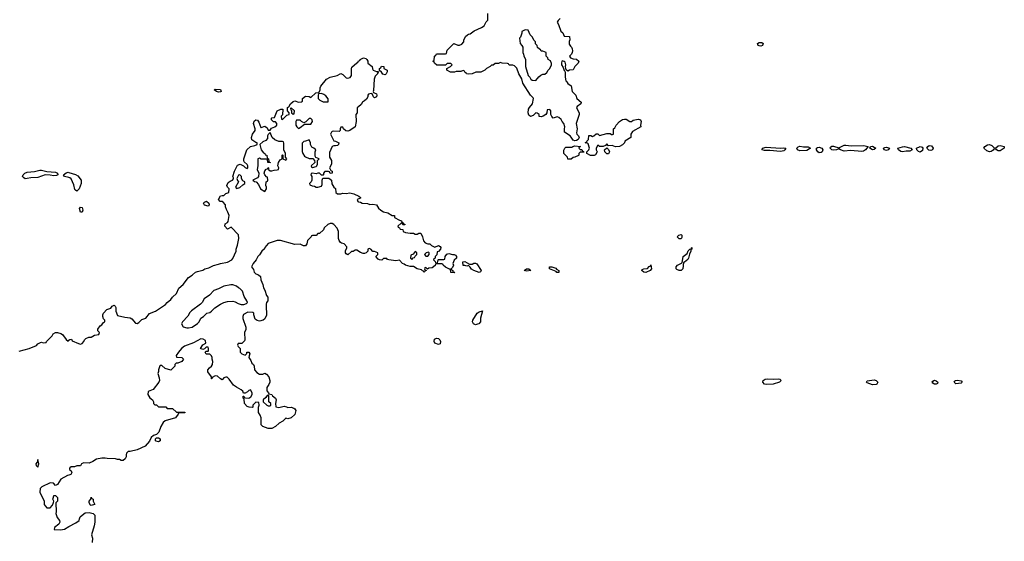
# Model space of a CAD drawing. Header units: inches. Extents: x 2386215 to 2556187, y 580866 to 760840.
# Tile 44 of 203: x 2519444 to 2530558, y 616996 to 622879. Entities that reach past the tile are written whole.
import ezdxf

# ---------------------------------------------------------------- set-up
doc = ezdxf.new("R2010")
doc.units = ezdxf.units.IN
doc.header["$MEASUREMENT"] = 0
for name, color, linetype in [('C5611', 7, 'Continuous'), ('C5612', 7, 'Continuous'), ('C5621', 7, 'Continuous'), ('C5622', 7, 'Continuous'), ('C5631', 7, 'Continuous'), ('C5632', 7, 'Continuous')]:
    doc.layers.add(name, color=color, linetype=linetype)

msp = doc.modelspace()

# ---------------------------------------------------------------- linework, layer by layer
at = {"layer": 'C5611', "color": 5, "elevation": 40}
for points in [[(2519438, 619142), (2519550, 619171), (2519634, 619206), (2519650, 619222), (2519680, 619240), (2519690, 619242), (2519710, 619234), (2519742, 619238), (2519746, 619250), (2519810, 619314), (2519823, 619337), (2519850, 619352), (2519870, 619352), (2519910, 619341), (2519928, 619328), (2519970, 619272), (2519990, 619254), (2520000, 619263)], [(2520000, 617742), (2519983, 617737), (2519910, 617695), (2519870, 617638), (2519850, 617626), (2519826, 617650), (2519790, 617655), (2519694, 617610), (2519674, 617590), (2519672, 617550), (2519722, 617450), (2519722, 617410), (2519730, 617394), (2519750, 617374), (2519790, 617374), (2519816, 617404), (2519827, 617433), (2519828, 617450), (2519818, 617470), (2519827, 617493), (2519830, 617514), (2519850, 617514), (2519872, 617490), (2519872, 617450), (2519852, 617428), (2519856, 617330), (2519851, 617310), (2519866, 617266), (2519892, 617230), (2519898, 617210), (2519885, 617190), (2519838, 617150), (2519834, 617130), (2519904, 617124), (2519950, 617134), (2520000, 617161)]]:
    msp.add_lwpolyline(points, dxfattribs=at)
msp.add_lwpolyline([(2519650, 617918), (2519643, 617890), (2519627, 617870), (2519632, 617850), (2519650, 617832), (2519661, 617870)], close=True, dxfattribs=at)
at = {"layer": 'C5612', "color": 5, "elevation": 40}
msp.add_lwpolyline([(2519830, 621118), (2519790, 621126), (2519730, 621129), (2519650, 621100), (2519570, 621096), (2519530, 621089), (2519506, 621086), (2519490, 621094), (2519477, 621110), (2519484, 621130), (2519502, 621150), (2519530, 621160), (2519610, 621168), (2519670, 621183), (2519690, 621182), (2519750, 621166), (2519850, 621160), (2519871, 621150), (2519876, 621130), (2519859, 621121)], close=True, dxfattribs=at)
msp.add_lwpolyline([(2520000, 621098), (2519949, 621110), (2519939, 621130), (2519968, 621152), (2519990, 621158), (2520000, 621155)], dxfattribs=at)
at = {"layer": 'C5621', "color": 5, "elevation": 40}
for points in [[(2522139, 620000), (2522140, 620000), (2522162, 619982), (2522165, 619945), (2522190, 619894), (2522195, 619855), (2522211, 619830), (2522231, 619770), (2522246, 619750), (2522246, 619710), (2522231, 619690), (2522225, 619670), (2522225, 619610), (2522231, 619590), (2522230, 619546), (2522210, 619506), (2522194, 619490), (2522150, 619478), (2522125, 619485), (2522103, 619503), (2522088, 619552), (2522088, 619568), (2522076, 619576), (2522020, 619580), (2521970, 619555), (2521963, 619530), (2521963, 619510), (2521996, 619410), (2521995, 619385), (2521982, 619350), (2521985, 619270), (2521982, 619258), (2521950, 619226), (2521910, 619226), (2521902, 619210), (2521910, 619194), (2521934, 619170), (2521932, 619130), (2521950, 619112), (2521990, 619094), (2522007, 619113), (2522009, 619131), (2522032, 619130), (2522042, 619110), (2522033, 619087), (2522032, 619070), (2522054, 619034), (2522066, 619006), (2522082, 618990), (2522092, 618970), (2522094, 618930), (2522120, 618900), (2522150, 618882), (2522190, 618882), (2522210, 618894), (2522230, 618882), (2522256, 618850), (2522266, 618810), (2522266, 618790), (2522255, 618765), (2522232, 618730), (2522233, 618693), (2522254, 618670), (2522258, 618658), (2522290, 618652), (2522298, 618638), (2522331, 618610), (2522341, 618590), (2522331, 618550), (2522334, 618514), (2522370, 618506), (2522430, 618519), (2522454, 618514), (2522470, 618505), (2522510, 618507), (2522539, 618499), (2522551, 618491), (2522561, 618470), (2522550, 618426), (2522509, 618389), (2522470, 618378), (2522450, 618386), (2522414, 618350), (2522374, 618330), (2522331, 618289), (2522290, 618268), (2522250, 618268), (2522188, 618290), (2522169, 618310), (2522169, 618390), (2522158, 618418), (2522138, 618450), (2522138, 618510), (2522148, 618530), (2522142, 618562), (2522110, 618566), (2522074, 618530), (2522074, 618510), (2522070, 618506), (2522033, 618507), (2522010, 618518), (2521982, 618550), (2521978, 618598), (2521968, 618610), (2521968, 618632), (2521973, 618633), (2521978, 618618), (2521993, 618613), (2522030, 618612), (2522055, 618625), (2522068, 618650), (2522068, 618670), (2522050, 618706), (2522030, 618698), (2522017, 618683), (2521990, 618666), (2521970, 618666), (2521962, 618690), (2521946, 618706), (2521890, 618734), (2521858, 618758), (2521810, 618826), (2521787, 618847), (2521770, 618848), (2521750, 618838), (2521730, 618818), (2521709, 618829), (2521678, 618858), (2521650, 618862), (2521618, 618842), (2521612, 618828), (2521608, 618830), (2521608, 618850), (2521569, 618909), (2521569, 618930), (2521586, 618954), (2521608, 618970), (2521622, 618990), (2521623, 619023), (2521615, 619050), (2521615, 619070), (2521610, 619086), (2521590, 619106), (2521550, 619106), (2521538, 619130), (2521550, 619142), (2521570, 619142), (2521574, 619146), (2521575, 619170), (2521570, 619186), (2521550, 619186), (2521532, 619168), (2521510, 619158), (2521486, 619170), (2521510, 619212), (2521546, 619230), (2521542, 619262), (2521516, 619276), (2521490, 619278), (2521405, 619235), (2521303, 619197), (2521271, 619169), (2521238, 619130), (2521212, 619090), (2521214, 619074), (2521274, 619070), (2521292, 619050), (2521275, 619025), (2521230, 619006), (2521210, 619006), (2521194, 618990), (2521194, 618970), (2521152, 618928), (2521085, 618945), (2521050, 618979), (2521030, 618979), (2521025, 618975), (2521012, 618930), (2521012, 618910), (2521002, 618890), (2521020, 618840), (2521021, 618810), (2521016, 618790), (2520950, 618709), (2520893, 618687), (2520891, 618650), (2520915, 618615), (2520942, 618590), (2520954, 618570), (2520954, 618550), (2520970, 618534), (2520990, 618534), (2521010, 618514), (2521092, 618512), (2521110, 618494), (2521170, 618494), (2521213, 618453), (2521310, 618452), (2521310, 618446), (2521250, 618446), (2521238, 618442), (2521234, 618430), (2521202, 618390), (2521087, 618353), (2521063, 618337), (2521036, 618290), (2521015, 618225), (2520990, 618199), (2520954, 618190), (2520930, 618166), (2520910, 618126), (2520862, 618070), (2520770, 618029), (2520690, 618009), (2520670, 618009), (2520651, 617990), (2520645, 617970), (2520645, 617950), (2520635, 617925), (2520613, 617907), (2520590, 617906), (2520570, 617918), (2520550, 617918), (2520527, 617927), (2520431, 617929), (2520410, 617935), (2520370, 617935), (2520310, 617922), (2520270, 617895), (2520230, 617878), (2520170, 617882), (2520150, 617875), (2520142, 617870), (2520130, 617846), (2520090, 617848), (2520064, 617836), (2520024, 617836), (2520010, 617826), (2520005, 617815), (2520007, 617807), (2520025, 617790), (2520034, 617770), (2520022, 617750), (2520000, 617742)], [(2520000, 619263), (2520009, 619271), (2520030, 619274), (2520038, 619258), (2520107, 619227), (2520130, 619221), (2520150, 619226), (2520169, 619250), (2520175, 619270), (2520190, 619285), (2520223, 619297), (2520250, 619298), (2520290, 619322), (2520338, 619330), (2520346, 619350), (2520326, 619370), (2520328, 619390), (2520354, 619426), (2520370, 619438), (2520390, 619462), (2520406, 619470), (2520406, 619490), (2520390, 619506), (2520382, 619530), (2520382, 619550), (2520389, 619571), (2520429, 619611), (2520474, 619626), (2520488, 619650), (2520510, 619658), (2520522, 619650), (2520530, 619634), (2520531, 619590), (2520550, 619542), (2520630, 619525), (2520690, 619518), (2520710, 619505), (2520750, 619458), (2520770, 619451), (2520790, 619463), (2520824, 619496), (2520867, 619513), (2520910, 619567), (2520978, 619590), (2521010, 619616), (2521090, 619667), (2521109, 619691), (2521150, 619725), (2521168, 619750), (2521215, 619790), (2521242, 619850), (2521290, 619892), (2521350, 619971), (2521390, 619996), (2521395, 620000)], [(2530000, 618782), (2529992, 618790), (2530000, 618801)], [(2520000, 617161), (2520077, 617203), (2520115, 617230), (2520118, 617250), (2520128, 617270), (2520150, 617292), (2520185, 617315), (2520230, 617321), (2520274, 617310), (2520292, 617290), (2520291, 617210), (2520285, 617170), (2520256, 617070), (2520265, 617030), (2520264, 616984)]]:
    msp.add_lwpolyline(points, dxfattribs=at)
for points in [[(2521850, 619889), (2521829, 619889), (2521750, 619873), (2521690, 619842), (2521637, 619823), (2521586, 619774), (2521525, 619730), (2521505, 619690), (2521485, 619670), (2521383, 619597), (2521365, 619575), (2521343, 619537), (2521282, 619470), (2521272, 619450), (2521290, 619414), (2521330, 619405), (2521350, 619405), (2521390, 619412), (2521450, 619452), (2521469, 619471), (2521490, 619512), (2521518, 619530), (2521558, 619570), (2521590, 619578), (2521609, 619591), (2521648, 619630), (2521710, 619671), (2521749, 619691), (2521790, 619699), (2521850, 619703), (2521878, 619698), (2521910, 619678), (2521946, 619666), (2521974, 619666), (2522003, 619677), (2522015, 619690), (2522009, 619710), (2521978, 619758), (2521958, 619818), (2521930, 619848), (2521915, 619855), (2521890, 619875)], [(2524590, 619439), (2524567, 619447), (2524556, 619470), (2524559, 619490), (2524609, 619571), (2524630, 619585), (2524670, 619594), (2524646, 619514), (2524646, 619470), (2524625, 619450), (2524610, 619444)], [(2524170, 619214), (2524129, 619229), (2524124, 619250), (2524126, 619274), (2524150, 619287), (2524170, 619284), (2524187, 619270), (2524195, 619250), (2524190, 619222)], [(2527950, 618824), (2528010, 618828), (2528025, 618825), (2528041, 618810), (2528021, 618790), (2527950, 618768), (2527875, 618765), (2527850, 618770), (2527832, 618790), (2527837, 618810), (2527857, 618823), (2527890, 618828)], [(2529070, 618762), (2529010, 618783), (2529003, 618790), (2529010, 618805), (2529090, 618818), (2529113, 618810), (2529130, 618790), (2529121, 618770), (2529110, 618764)], [(2529790, 618768), (2529769, 618770), (2529750, 618779), (2529744, 618790), (2529750, 618803), (2529770, 618812), (2529790, 618805), (2529808, 618790), (2529804, 618776)], [(2522250, 618646), (2522238, 618642), (2522224, 618616), (2522194, 618590), (2522194, 618570), (2522234, 618530), (2522250, 618522), (2522270, 618522), (2522278, 618530), (2522278, 618550), (2522258, 618570), (2522258, 618638)], [(2521010, 618119), (2520986, 618126), (2520978, 618130), (2520978, 618150), (2520990, 618162), (2521010, 618163), (2521031, 618150), (2521030, 618129)], [(2520250, 617398), (2520242, 617402), (2520228, 617428), (2520228, 617450), (2520246, 617470), (2520250, 617492), (2520258, 617478), (2520272, 617472), (2520272, 617450), (2520292, 617412), (2520290, 617409)]]:
    msp.add_lwpolyline(points, close=True, dxfattribs=at)
at = {"layer": 'C5622', "color": 5, "elevation": 40}
for points in [[(2525546, 622894), (2525522, 622870), (2525512, 622850), (2525526, 622826), (2525552, 622750), (2525574, 622730), (2525590, 622694), (2525652, 622690), (2525653, 622653), (2525645, 622635), (2525645, 622605), (2525660, 622580), (2525672, 622570), (2525682, 622550), (2525685, 622530), (2525682, 622510), (2525672, 622490), (2525652, 622470), (2525662, 622450), (2525690, 622438), (2525730, 622435), (2525754, 622410), (2525747, 622390), (2525711, 622350), (2525690, 622315), (2525650, 622309), (2525630, 622298), (2525614, 622314), (2525608, 622328), (2525604, 622350), (2525609, 622370), (2525600, 622400), (2525590, 622409), (2525570, 622416), (2525564, 622410), (2525558, 622390), (2525559, 622370), (2525580, 622340), (2525590, 622305), (2525599, 622299), (2525603, 622283), (2525601, 622230), (2525608, 622190), (2525620, 622180), (2525630, 622158), (2525670, 622132), (2525682, 622070), (2525722, 622030), (2525732, 621990), (2525782, 621950), (2525778, 621930), (2525738, 621902), (2525731, 621890), (2525736, 621870), (2525761, 621830), (2525761, 621810), (2525724, 621710), (2525735, 621650), (2525730, 621602), (2525734, 621590), (2525752, 621570), (2525759, 621550), (2525748, 621530), (2525730, 621518), (2525710, 621515), (2525690, 621519), (2525670, 621556), (2525656, 621570), (2525595, 621610), (2525593, 621650), (2525596, 621670), (2525588, 621710), (2525568, 621730), (2525555, 621755), (2525530, 621778), (2525510, 621782), (2525466, 621770), (2525450, 621786), (2525438, 621810), (2525438, 621850), (2525430, 621866), (2525398, 621862), (2525394, 621830), (2525382, 621810), (2525354, 621790), (2525330, 621784), (2525309, 621789), (2525306, 621810), (2525287, 621827), (2525270, 621828), (2525240, 621800), (2525211, 621789), (2525190, 621802), (2525183, 621830), (2525186, 621870), (2525197, 621890), (2525234, 621930), (2525242, 621990), (2525239, 621999), (2525209, 622030), (2525124, 622164), (2525113, 622213), (2525079, 622270), (2525054, 622334), (2525030, 622358), (2525010, 622366), (2524968, 622368), (2524962, 622382), (2524950, 622386), (2524890, 622388), (2524870, 622398), (2524847, 622387), (2524810, 622386), (2524790, 622366), (2524770, 622366), (2524754, 622350), (2524714, 622330), (2524694, 622310), (2524651, 622289), (2524593, 622287), (2524552, 622268), (2524510, 622266), (2524488, 622268), (2524482, 622282), (2524467, 622287), (2524462, 622302), (2524450, 622306), (2524424, 622296), (2524370, 622295), (2524351, 622289), (2524306, 622286), (2524266, 622310), (2524266, 622330), (2524306, 622350), (2524326, 622370), (2524310, 622386), (2524270, 622386), (2524250, 622366), (2524153, 622367), (2524126, 622390), (2524122, 622402), (2524106, 622410), (2524122, 622418), (2524128, 622470), (2524142, 622478), (2524150, 622494), (2524250, 622494), (2524262, 622498), (2524270, 622534), (2524346, 622610), (2524390, 622594), (2524410, 622594), (2524435, 622605), (2524458, 622630), (2524458, 622650), (2524478, 622690), (2524498, 622710), (2524510, 622718), (2524530, 622722), (2524574, 622754), (2524658, 622790), (2524688, 622812), (2524710, 622854), (2524727, 622873), (2524728, 622950)], [(2521395, 620000), (2521430, 620031), (2521450, 620041), (2521510, 620054), (2521535, 620070), (2521578, 620082), (2521632, 620108), (2521690, 620121), (2521710, 620131), (2521790, 620145), (2521839, 620170), (2521850, 620185), (2521889, 620270), (2521889, 620290), (2521904, 620336), (2521918, 620410), (2521914, 620454), (2521830, 620538), (2521790, 620518), (2521759, 620550), (2521765, 620575), (2521788, 620592), (2521796, 620604), (2521808, 620670), (2521794, 620710), (2521778, 620738), (2521769, 620769), (2521768, 620790), (2521740, 620820), (2521730, 620828), (2521707, 620827), (2521689, 620850), (2521709, 620891), (2521730, 620898), (2521750, 620898), (2521770, 620918), (2521806, 620930), (2521808, 620970), (2521788, 620990), (2521782, 621010), (2521796, 621044), (2521820, 621060), (2521846, 621070), (2521856, 621084), (2521856, 621096), (2521849, 621111), (2521869, 621170), (2521902, 621238), (2521931, 621251), (2521971, 621231), (2521990, 621212), (2522010, 621202), (2522018, 621210), (2522019, 621230), (2522010, 621248), (2521978, 621278), (2521975, 621290), (2521975, 621310), (2522009, 621410), (2522050, 621451), (2522100, 621460), (2522126, 621470), (2522126, 621490), (2522110, 621494), (2522076, 621516), (2522066, 621526), (2522061, 621550), (2522072, 621590), (2522101, 621630), (2522103, 621650), (2522083, 621710), (2522090, 621735), (2522110, 621751), (2522130, 621746), (2522145, 621725), (2522165, 621665), (2522170, 621662), (2522210, 621678), (2522239, 621659), (2522250, 621634), (2522270, 621634), (2522285, 621655), (2522326, 621670), (2522346, 621690), (2522346, 621710), (2522330, 621726), (2522308, 621728), (2522286, 621750), (2522286, 621770), (2522290, 621774), (2522322, 621778), (2522350, 621851), (2522390, 621871), (2522414, 621870), (2522412, 621808), (2522394, 621790), (2522398, 621758), (2522410, 621754), (2522458, 621802), (2522486, 621810), (2522486, 621830), (2522466, 621850), (2522466, 621890), (2522482, 621898), (2522502, 621930), (2522530, 621956), (2522550, 621965), (2522590, 621951), (2522627, 621953), (2522638, 621962), (2522638, 621990), (2522670, 622018), (2522712, 622012), (2522730, 622002), (2522787, 622053), (2522822, 622058), (2522836, 622084), (2522835, 622110), (2522842, 622130), (2522908, 622210), (2522949, 622231), (2523029, 622251), (2523070, 622272), (2523090, 622262), (2523130, 622225), (2523150, 622221), (2523174, 622226), (2523188, 622250), (2523189, 622330), (2523195, 622345), (2523250, 622394), (2523262, 622398), (2523270, 622414), (2523282, 622418), (2523286, 622430), (2523326, 622450), (2523350, 622442), (2523362, 622430), (2523372, 622410), (2523374, 622390), (2523422, 622350), (2523425, 622325), (2523434, 622310), (2523470, 622294), (2523494, 622294), (2523482, 622278), (2523482, 622270), (2523457, 622243), (2523445, 622210), (2523438, 622082), (2523434, 622070), (2523438, 622058), (2523470, 622042), (2523475, 622030), (2523471, 622010), (2523450, 621998), (2523438, 622010), (2523422, 622042), (2523410, 622046), (2523382, 622038), (2523373, 622027), (2523372, 622010), (2523357, 621983), (2523337, 621963), (2523314, 621950), (2523297, 621923), (2523270, 621898), (2523254, 621890), (2523252, 621830), (2523238, 621810), (2523243, 621730), (2523232, 621670), (2523170, 621629), (2523150, 621621), (2523127, 621627), (2523098, 621650), (2523090, 621666), (2523070, 621666), (2523062, 621650), (2523062, 621630), (2523050, 621618), (2522990, 621622), (2522970, 621618), (2522962, 621610), (2522954, 621590), (2522990, 621514), (2523010, 621511), (2523045, 621490), (2523041, 621470), (2523030, 621461), (2523010, 621455), (2522990, 621458), (2522972, 621448), (2522940, 621380), (2522942, 621330), (2522965, 621290), (2522962, 621250), (2522942, 621210), (2522958, 621178), (2522972, 621170), (2522972, 621148), (2522950, 621146), (2522942, 621162), (2522930, 621166), (2522890, 621166), (2522874, 621150), (2522874, 621130), (2522870, 621126), (2522850, 621126), (2522827, 621147), (2522810, 621148), (2522790, 621142), (2522750, 621148), (2522734, 621146), (2522732, 621130), (2522742, 621110), (2522742, 621070), (2522734, 621050), (2522714, 621030), (2522718, 621018), (2522744, 621004), (2522770, 621002), (2522790, 620992), (2522810, 620992), (2522850, 621002), (2522860, 621020), (2522858, 621070), (2522867, 621093), (2522932, 621092), (2522962, 621070), (2522967, 621027), (2522990, 620992), (2523010, 620974), (2523014, 620930), (2523030, 620914), (2523070, 620914), (2523090, 620922), (2523130, 620918), (2523170, 620927), (2523217, 620917), (2523274, 620890), (2523290, 620874), (2523290, 620866), (2523254, 620850), (2523262, 620830), (2523270, 620825), (2523290, 620822), (2523310, 620811), (2523370, 620805), (2523396, 620796), (2523430, 620797), (2523470, 620791), (2523495, 620755), (2523522, 620730), (2523550, 620711), (2523598, 620702), (2523650, 620672), (2523674, 620670), (2523674, 620650), (2523730, 620618), (2523754, 620610), (2523758, 620598), (2523774, 620590), (2523778, 620578), (2523790, 620574), (2523790, 620566), (2523770, 620566), (2523762, 620582), (2523750, 620586), (2523714, 620550), (2523718, 620538), (2523733, 620533), (2523738, 620518), (2523770, 620514), (2523774, 620490), (2523800, 620480), (2523850, 620471), (2523890, 620472), (2523910, 620462), (2523930, 620462), (2523950, 620472), (2523972, 620472), (2523992, 620432), (2524004, 620384), (2524021, 620361), (2524050, 620352), (2524072, 620352), (2524092, 620332), (2524130, 620312), (2524170, 620331), (2524190, 620322), (2524198, 620310), (2524194, 620290), (2524170, 620266), (2524158, 620262), (2524152, 620228), (2524134, 620210), (2524134, 620190), (2524118, 620182), (2524114, 620170), (2524133, 620153), (2524138, 620138), (2524150, 620134), (2524162, 620138), (2524166, 620170), (2524170, 620174), (2524230, 620174), (2524242, 620178), (2524246, 620210), (2524264, 620236), (2524290, 620241), (2524330, 620231), (2524350, 620231), (2524364, 620224), (2524374, 620210), (2524374, 620190), (2524350, 620166), (2524342, 620150), (2524334, 620130), (2524342, 620110), (2524330, 620086), (2524314, 620070), (2524318, 620058), (2524332, 620052), (2524334, 620034), (2524354, 620030), (2524350, 620026), (2524310, 620028), (2524306, 620066), (2524294, 620066), (2524249, 620089), (2524226, 620110), (2524222, 620122), (2524210, 620126), (2524150, 620126), (2524138, 620122), (2524133, 620107), (2524100, 620080), (2524064, 620076), (2524046, 620066), (2524030, 620086), (2524018, 620082), (2524014, 620070), (2524018, 620058), (2524034, 620054), (2524034, 620050), (2524018, 620042), (2524010, 620028), (2524002, 620042), (2523990, 620046), (2523978, 620058), (2523929, 620069), (2523890, 620095), (2523850, 620094), (2523798, 620110), (2523783, 620123), (2523766, 620130), (2523730, 620166), (2523690, 620158), (2523610, 620169), (2523596, 620176), (2523590, 620186), (2523550, 620186), (2523532, 620168), (2523506, 620170), (2523490, 620178), (2523466, 620210), (2523486, 620230), (2523486, 620250), (2523450, 620266), (2523430, 620266), (2523406, 620290), (2523390, 620298), (2523374, 620290), (2523373, 620267), (2523354, 620250), (2523337, 620243), (2523323, 620243), (2523290, 620255), (2523250, 620278), (2523230, 620278), (2523210, 620266), (2523190, 620266), (2523150, 620228), (2523130, 620238), (2523122, 620250), (2523123, 620277), (2523136, 620304), (2523136, 620316), (2523106, 620350), (2523077, 620357), (2523066, 620366), (2523049, 620390), (2523042, 620410), (2523042, 620490), (2523029, 620529), (2522990, 620569), (2522970, 620579), (2522950, 620579), (2522922, 620570), (2522882, 620530), (2522874, 620510), (2522830, 620468), (2522810, 620466), (2522790, 620446), (2522750, 620446), (2522738, 620442), (2522734, 620430), (2522692, 620390), (2522685, 620350), (2522670, 620329), (2522646, 620330), (2522610, 620348), (2522550, 620342), (2522389, 620389), (2522350, 620389), (2522250, 620355), (2522212, 620310), (2522206, 620294), (2522178, 620270), (2522151, 620229), (2522132, 620210), (2522112, 620170), (2522078, 620130), (2522062, 620090), (2522082, 620062), (2522091, 620030), (2522110, 620011), (2522139, 620000)], [(2520000, 621155), (2520075, 621135), (2520099, 621119), (2520139, 621070), (2520137, 621030), (2520115, 620970), (2520090, 620947), (2520075, 620955), (2520066, 620966), (2520056, 621016), (2520026, 621086), (2520010, 621095), (2520000, 621098)]]:
    msp.add_lwpolyline(points, dxfattribs=at)
for points in [[(2525150, 622766), (2525113, 622747), (2525112, 622728), (2525096, 622684), (2525085, 622670), (2525092, 622610), (2525112, 622590), (2525122, 622570), (2525122, 622510), (2525132, 622490), (2525133, 622473), (2525152, 622430), (2525154, 622350), (2525182, 622250), (2525202, 622230), (2525212, 622210), (2525230, 622198), (2525270, 622192), (2525304, 622236), (2525326, 622254), (2525350, 622264), (2525373, 622267), (2525396, 622284), (2525409, 622311), (2525428, 622330), (2525448, 622370), (2525447, 622387), (2525435, 622415), (2525408, 622430), (2525406, 622450), (2525386, 622470), (2525386, 622510), (2525350, 622526), (2525330, 622526), (2525322, 622542), (2525310, 622546), (2525290, 622566), (2525286, 622590), (2525268, 622608), (2525266, 622630), (2525250, 622646), (2525230, 622686), (2525206, 622710), (2525182, 622762)], [(2527810, 622582), (2527790, 622585), (2527781, 622590), (2527773, 622610), (2527790, 622624), (2527821, 622621), (2527836, 622610), (2527830, 622589)], [(2523570, 622258), (2523545, 622265), (2523528, 622288), (2523506, 622306), (2523506, 622330), (2523522, 622338), (2523530, 622354), (2523553, 622353), (2523554, 622330), (2523592, 622310), (2523592, 622290), (2523582, 622270)], [(2521690, 622063), (2521666, 622070), (2521638, 622090), (2521650, 622095), (2521710, 622091), (2521718, 622070), (2521710, 622065)], [(2522850, 622046), (2522818, 622042), (2522814, 622030), (2522814, 621990), (2522832, 621972), (2522870, 621952), (2522910, 621952), (2522926, 621954), (2522927, 621987), (2522900, 622020), (2522876, 622036)], [(2522510, 621886), (2522502, 621878), (2522504, 621864), (2522514, 621854), (2522514, 621830), (2522530, 621814), (2522542, 621818), (2522546, 621850)], [(2522730, 621766), (2522710, 621766), (2522673, 621727), (2522650, 621718), (2522626, 621730), (2522610, 621746), (2522570, 621746), (2522562, 621730), (2522562, 621690), (2522572, 621670), (2522590, 621652), (2522610, 621665), (2522660, 621700), (2522730, 621702), (2522748, 621730), (2522746, 621750)], [(2526330, 621732), (2526350, 621732), (2526370, 621745), (2526405, 621755), (2526430, 621758), (2526452, 621750), (2526458, 621730), (2526452, 621690), (2526454, 621670), (2526360, 621620), (2526342, 621590), (2526342, 621550), (2526274, 621510), (2526271, 621490), (2526250, 621468), (2526214, 621450), (2526170, 621445), (2526130, 621462), (2526090, 621458), (2526070, 621478), (2526058, 621462), (2526032, 621448), (2525988, 621448), (2525970, 621466), (2525952, 621430), (2525953, 621413), (2525962, 621390), (2525960, 621380), (2525944, 621356), (2525930, 621349), (2525888, 621348), (2525846, 621370), (2525846, 621390), (2525868, 621412), (2525875, 621430), (2525859, 621479), (2525850, 621488), (2525826, 621490), (2525842, 621498), (2525846, 621510), (2525866, 621530), (2525870, 621574), (2525892, 621572), (2525910, 621562), (2525926, 621570), (2525950, 621592), (2525971, 621591), (2525990, 621574), (2526070, 621594), (2526110, 621594), (2526124, 621584), (2526136, 621584), (2526146, 621590), (2526146, 621650), (2526162, 621658), (2526178, 621690), (2526215, 621730), (2526247, 621753), (2526270, 621759), (2526290, 621759)], [(2522270, 621606), (2522250, 621586), (2522242, 621570), (2522240, 621540), (2522224, 621516), (2522190, 621502), (2522154, 621470), (2522171, 621411), (2522198, 621378), (2522212, 621370), (2522214, 621354), (2522232, 621350), (2522238, 621318), (2522254, 621310), (2522258, 621278), (2522272, 621270), (2522270, 621266), (2522247, 621267), (2522242, 621302), (2522230, 621306), (2522170, 621306), (2522150, 621318), (2522134, 621310), (2522134, 621230), (2522123, 621190), (2522144, 621150), (2522141, 621110), (2522130, 621097), (2522074, 621070), (2522093, 621053), (2522114, 621050), (2522140, 621020), (2522162, 620970), (2522210, 620942), (2522229, 620970), (2522229, 620990), (2522222, 621010), (2522228, 621052), (2522242, 621058), (2522246, 621070), (2522242, 621102), (2522230, 621106), (2522210, 621128), (2522202, 621150), (2522210, 621174), (2522227, 621193), (2522242, 621198), (2522250, 621214), (2522254, 621210), (2522254, 621190), (2522270, 621174), (2522290, 621174), (2522316, 621184), (2522350, 621185), (2522366, 621190), (2522368, 621210), (2522358, 621230), (2522364, 621270), (2522383, 621297), (2522406, 621310), (2522406, 621350), (2522410, 621354), (2522414, 621350), (2522414, 621310), (2522450, 621294), (2522458, 621310), (2522446, 621330), (2522446, 621370), (2522427, 621413), (2522427, 621487), (2522422, 621502), (2522410, 621506), (2522370, 621506), (2522325, 621525), (2522295, 621550)], [(2522710, 621526), (2522672, 621508), (2522653, 621507), (2522633, 621487), (2522633, 621393), (2522642, 621370), (2522660, 621340), (2522670, 621332), (2522710, 621312), (2522752, 621312), (2522773, 621293), (2522774, 621270), (2522734, 621230), (2522738, 621218), (2522750, 621214), (2522790, 621225), (2522798, 621230), (2522806, 621250), (2522806, 621290), (2522826, 621310), (2522787, 621327), (2522780, 621340), (2522778, 621390), (2522786, 621410), (2522766, 621430), (2522743, 621443), (2522735, 621455), (2522728, 621470), (2522728, 621490)], [(2525770, 621414), (2525790, 621414), (2525798, 621398), (2525810, 621394), (2525813, 621387), (2525770, 621386), (2525754, 621370), (2525754, 621350), (2525750, 621346), (2525712, 621328), (2525693, 621327), (2525670, 621308), (2525630, 621306), (2525626, 621330), (2525586, 621370), (2525587, 621407), (2525598, 621430), (2525610, 621442), (2525678, 621442), (2525686, 621450), (2525710, 621458), (2525774, 621450), (2525758, 621442), (2525754, 621430)], [(2526070, 621366), (2526048, 621388), (2526046, 621410), (2526070, 621434), (2526090, 621414), (2526102, 621390), (2526090, 621366)], [(2528030, 621432), (2528070, 621436), (2528091, 621430), (2528082, 621410), (2528070, 621402), (2528030, 621392), (2527910, 621404), (2527850, 621404), (2527823, 621410), (2527829, 621430), (2527870, 621441)], [(2528290, 621444), (2528344, 621444), (2528371, 621430), (2528330, 621403), (2528250, 621399), (2528225, 621410), (2528218, 621430), (2528230, 621444), (2528250, 621453)], [(2528470, 621378), (2528453, 621390), (2528440, 621410), (2528437, 621430), (2528450, 621439), (2528470, 621442), (2528499, 621430), (2528510, 621410), (2528501, 621390), (2528490, 621382)], [(2528830, 621458), (2528970, 621459), (2529022, 621450), (2528990, 621410), (2528970, 621396), (2528950, 621392), (2528823, 621403), (2528750, 621396), (2528708, 621410), (2528690, 621422), (2528665, 621410), (2528630, 621406), (2528610, 621412), (2528594, 621430), (2528598, 621442), (2528610, 621452), (2528630, 621452), (2528690, 621433), (2528750, 621464), (2528770, 621466)], [(2529070, 621413), (2529042, 621430), (2529046, 621450), (2529070, 621452), (2529106, 621430), (2529090, 621414)], [(2529230, 621404), (2529201, 621410), (2529193, 621430), (2529210, 621439), (2529230, 621442), (2529261, 621430), (2529246, 621410)], [(2529410, 621390), (2529390, 621392), (2529362, 621410), (2529358, 621430), (2529410, 621446), (2529430, 621448), (2529502, 621430), (2529518, 621410), (2529490, 621398), (2529450, 621397)], [(2529610, 621385), (2529590, 621393), (2529569, 621410), (2529568, 621430), (2529610, 621451), (2529630, 621441), (2529637, 621430), (2529635, 621405)], [(2529730, 621403), (2529707, 621407), (2529685, 621430), (2529694, 621450), (2529710, 621459), (2529735, 621455), (2529754, 621430), (2529746, 621410)], [(2521930, 621128), (2521913, 621127), (2521894, 621090), (2521904, 621064), (2521914, 621050), (2521882, 620990), (2521890, 620974), (2521930, 620986), (2521962, 621018), (2521986, 621030), (2521986, 621050), (2521962, 621062), (2521948, 621088), (2521948, 621110)], [(2521570, 620778), (2521530, 620789), (2521518, 620810), (2521530, 620822), (2521551, 620831), (2521578, 620810), (2521582, 620790)], [(2520150, 620709), (2520129, 620710), (2520121, 620750), (2520130, 620765), (2520150, 620762), (2520156, 620730)], [(2526910, 620408), (2526889, 620409), (2526866, 620430), (2526886, 620450), (2526910, 620458), (2526918, 620450), (2526917, 620423)], [(2523910, 620266), (2523884, 620236), (2523858, 620222), (2523854, 620190), (2523870, 620174), (2523887, 620193), (2523902, 620198), (2523907, 620213), (2523926, 620230), (2523926, 620250)], [(2524058, 620258), (2524034, 620250), (2524014, 620230), (2524030, 620214), (2524050, 620214), (2524066, 620230), (2524066, 620250)], [(2526910, 620050), (2526888, 620050), (2526863, 620063), (2526855, 620070), (2526855, 620090), (2526869, 620111), (2526922, 620138), (2526935, 620210), (2526978, 620242), (2526990, 620272), (2527010, 620292), (2527026, 620294), (2527026, 620306), (2527031, 620311), (2527032, 620292), (2527018, 620282), (2527018, 620270), (2527004, 620236), (2526992, 620190), (2526984, 620176), (2526950, 620146), (2526938, 620142), (2526931, 620070)], [(2524522, 620122), (2524550, 620122), (2524570, 620134), (2524590, 620134), (2524604, 620124), (2524652, 620050), (2524644, 620036), (2524630, 620029), (2524569, 620049), (2524545, 620065), (2524530, 620088), (2524510, 620106), (2524490, 620098), (2524470, 620108), (2524450, 620108), (2524446, 620150), (2524470, 620152)], [(2525170, 620044), (2525138, 620050), (2525166, 620070), (2525190, 620071), (2525214, 620050), (2525210, 620049)], [(2525530, 620029), (2525509, 620029), (2525499, 620039), (2525426, 620070), (2525426, 620090), (2525450, 620091), (2525495, 620075), (2525505, 620065), (2525531, 620051)], [(2526510, 620029), (2526490, 620030), (2526470, 620045), (2526465, 620050), (2526470, 620062), (2526489, 620071), (2526530, 620072), (2526550, 620094), (2526562, 620098), (2526570, 620114), (2526574, 620070), (2526562, 620050)]]:
    msp.add_lwpolyline(points, close=True, dxfattribs=at)
at = {"layer": 'C5631', "color": 5, "elevation": 40}
msp.add_lwpolyline([(2530000, 618801), (2530006, 618810), (2530030, 618815), (2530070, 618804), (2530082, 618790), (2530070, 618778), (2530010, 618772), (2530000, 618782)], dxfattribs=at)
at = {"layer": 'C5632', "color": 5, "elevation": 40}
for points in [[(2530390, 621390), (2530360, 621400), (2530326, 621430), (2530338, 621450), (2530370, 621468), (2530390, 621473), (2530419, 621459), (2530447, 621430), (2530434, 621406), (2530410, 621392)], [(2530510, 621401), (2530490, 621401), (2530469, 621410), (2530458, 621430), (2530490, 621458), (2530510, 621462), (2530558, 621450), (2530558, 621430)]]:
    msp.add_lwpolyline(points, close=True, dxfattribs=at)

doc.saveas('drawing.dxf')
